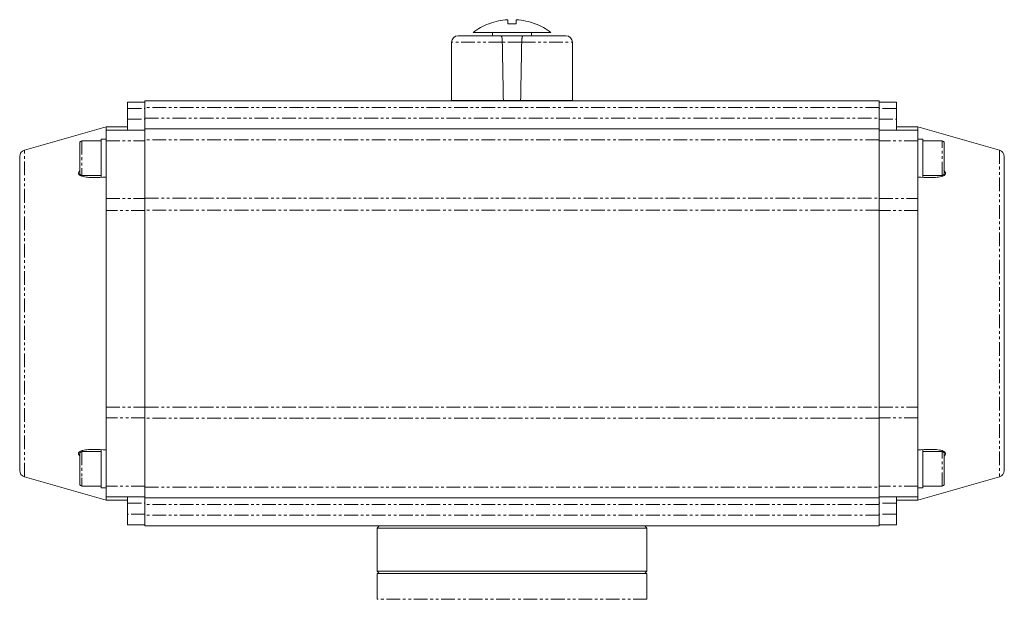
# Model space of a CAD drawing. Header units: millimetres. Extents: x -146 to 986, y -773 to 579.
# Tile 31 of 31: x 530 to 986, y 310 to 579. Entities that reach past the tile are written whole.
import ezdxf

# ---------------------------------------------------------------- set-up
doc = ezdxf.new("R2010")
doc.units = ezdxf.units.MM
doc.linetypes.add('PHANTOM', pattern=[12.7, 6.35, -1.27, 1.27, -1.27, 1.27, -1.27])

msp = doc.modelspace()

# ---------------------------------------------------------------- linework, layer by layer
at = {"color": 7, "linetype": 'Continuous', "lineweight": 15}
for p, q in [((756, 577.08), (756, 578.95)), ((760, 578.95), (760, 577.08)), ((749, 573.08), (749, 571.68)), ((755, 571.68), (755, 571.48)), ((761, 571.48), (761, 571.68)), ((767, 571.68), (767, 573.08)), ((730, 568.48), (730, 541.48)), ((786, 541.48), (786, 568.48)), ((588, 540.78), (580, 540.78)), ((580, 540.78), (580, 537.78)), ((928, 541.28), (588, 541.28)), ((588, 541.28), (588, 538.28)), ((588, 538.28), (588, 533.28)), ((730, 541.48), (754.01, 541.48)), ((733, 541.48), (733, 541.28)), ((754.01, 541.48), (762, 541.48)), ((762, 541.48), (786, 541.48)), ((783, 541.28), (783, 541.48)), ((928, 541.28), (928, 538.28)), ((936, 540.78), (928, 540.78)), ((928, 538.28), (928, 533.28)), ((936, 540.78), (936, 537.78)), ((580, 537.78), (580, 532.78)), ((936, 537.78), (936, 532.78)), ((570, 529.28), (532.18, 518.44)), ((580, 529.28), (570, 529.28)), ((570, 527.78), (570, 529.28)), ((580, 532.78), (580, 527.78)), ((588, 533.28), (588, 528.28)), ((928, 533.28), (928, 528.28)), ((936, 532.78), (936, 527.78)), ((946, 529.28), (936, 529.28)), ((983.83, 518.44), (946, 529.28)), ((946, 529.28), (946, 527.78)), ((588, 527.78), (570, 527.78)), ((570, 527.78), (570, 522.78)), ((928, 528.28), (588, 528.28)), ((588, 528.28), (588, 523.28)), ((928, 528.28), (928, 523.28)), ((928, 527.78), (946, 527.78)), ((946, 527.78), (946, 522.78)), ((567.8, 522.78), (558.8, 522.78)), ((570, 523.58), (567.8, 523.58)), ((567.8, 506.05), (567.8, 523.58)), ((570, 522.78), (570, 496)), ((588, 523.28), (588, 496.15)), ((928, 523.28), (928, 496.15)), ((948.2, 523.58), (946, 523.58)), ((946, 522.78), (946, 496)), ((948.2, 505.98), (948.2, 523.58)), ((957.2, 522.78), (948.2, 522.78)), ((558.8, 506.78), (567.8, 506.78)), ((948.2, 506.78), (957.2, 506.78)), ((570, 496), (570, 490.48)), ((588, 496.15), (588, 490.65)), ((928, 496.15), (928, 490.65)), ((946, 496), (946, 490.48)), ((570, 399.42), (570, 490.48)), ((588, 490.65), (588, 399.28)), ((928, 490.65), (928, 399.28)), ((946, 490.48), (946, 399.42)), ((570, 399.42), (570, 394.41)), ((588, 399.28), (588, 394.28)), ((928, 399.28), (928, 394.28)), ((946, 399.42), (946, 394.41)), ((570, 394.41), (570, 362.78)), ((588, 394.28), (588, 362.28)), ((928, 394.28), (928, 362.28)), ((946, 394.41), (946, 362.78)), ((567.8, 378.78), (558.8, 378.78)), ((567.8, 361.98), (567.8, 379.58)), ((948.2, 361.98), (948.2, 379.58)), ((957.2, 378.78), (948.2, 378.78)), ((532.18, 367.13), (570, 356.28)), ((946, 356.28), (983.83, 367.13)), ((558.8, 362.78), (567.8, 362.78)), ((567.8, 361.98), (570, 361.98)), ((570, 362.78), (570, 357.78)), ((588, 362.28), (588, 357.28)), ((928, 362.28), (928, 357.28)), ((946, 362.78), (946, 357.78)), ((946, 361.98), (948.2, 361.98)), ((948.2, 362.78), (957.2, 362.78)), ((570, 356.28), (570, 357.78)), ((570, 357.78), (588, 357.78)), ((570, 356.28), (580, 356.28)), ((580, 357.78), (580, 354.78)), ((928, 357.28), (588, 357.28)), ((588, 357.28), (588, 354.28)), ((946, 357.78), (928, 357.78)), ((928, 357.28), (928, 354.28)), ((936, 357.78), (936, 354.78)), ((936, 356.28), (946, 356.28)), ((946, 357.78), (946, 356.28)), ((580, 354.78), (580, 349.78)), ((588, 354.28), (588, 349.28)), ((928, 354.28), (928, 349.28)), ((936, 354.78), (936, 349.78)), ((580, 349.78), (580, 344.78)), ((588, 349.28), (588, 344.28)), ((928, 349.28), (928, 344.28)), ((936, 349.78), (936, 344.78)), ((580, 344.78), (588, 344.78)), ((730.49, 344.28), (588, 344.28)), ((696.5, 344.28), (695.5, 343.28)), ((695.5, 343.28), (695.5, 323.28)), ((820.5, 343.28), (695.5, 343.28)), ((730.49, 344.28), (785.52, 344.28)), ((928, 344.28), (785.52, 344.28)), ((820.5, 343.28), (819.5, 344.28)), ((820.5, 323.28), (820.5, 343.28)), ((928, 344.78), (936, 344.78)), ((695.5, 323.28), (696.5, 322.28)), ((695.5, 323.28), (820.5, 323.28)), ((695.5, 322.28), (695.5, 310.28)), ((820.5, 322.28), (695.5, 322.28)), ((819.5, 322.28), (820.5, 323.28)), ((820.5, 310.28), (820.5, 322.28))]:
    msp.add_line(p, q, dxfattribs=at)
at = {"color": 8, "linetype": 'PHANTOM', "lineweight": 0}
for p, q in [((753.52, 568.48), (730, 568.48)), ((762.49, 568.48), (753.52, 568.48)), ((762.49, 568.48), (786, 568.48)), ((928, 538.28), (588, 538.28)), ((580, 537.78), (588, 537.78)), ((936, 537.78), (928, 537.78)), ((580, 532.78), (588, 532.78)), ((588, 533.28), (928, 533.28)), ((928, 532.78), (936, 532.78)), ((558.8, 522.78), (558.8, 506.78)), ((570, 522.78), (588, 522.78)), ((928, 523.28), (588, 523.28)), ((946, 522.78), (928, 522.78)), ((957.2, 506.78), (957.2, 522.78)), ((532.18, 367.13), (532.18, 518.44)), ((983.83, 518.44), (983.83, 367.13)), ((570, 496), (588, 496)), ((588, 496.15), (928, 496.15)), ((928, 496), (946, 496)), ((588, 490.48), (570, 490.48)), ((928, 490.65), (588, 490.65)), ((946, 490.48), (928, 490.48)), ((570, 399.42), (588, 399.42)), ((588, 399.28), (928, 399.28)), ((928, 399.42), (946, 399.42)), ((588, 394.41), (570, 394.41)), ((928, 394.28), (588, 394.28)), ((946, 394.41), (928, 394.41)), ((558.8, 378.78), (558.8, 366.64)), ((957.2, 362.78), (957.2, 378.78)), ((558.8, 366.64), (558.8, 362.78)), ((588, 362.78), (570, 362.78)), ((588, 362.28), (928, 362.28)), ((946, 362.78), (928, 362.78)), ((580, 354.78), (588, 354.78)), ((928, 354.28), (588, 354.28)), ((936, 354.78), (928, 354.78)), ((588, 349.78), (580, 349.78)), ((928, 349.28), (588, 349.28)), ((936, 349.78), (928, 349.78)), ((820.5, 310.28), (695.5, 310.28))]:
    msp.add_line(p, q, dxfattribs=at)
at = {"color": 7, "linetype": 'Continuous', "lineweight": 15}
for centre, radius, start, end in [((758, 549.08), 30, 111.0408, 126.865), ((758, 549.08), 30, 53.1268, 68.9632), ((733, 568.48), 3, 90, 180), ((783, 568.48), 3, 0, 90), ((558.8, 521.78), 1, 90, 180), ((957.2, 521.78), 1, 0, 90), ((533, 515.55), 3, 106, 180), ((983, 515.55), 3, 0, 74), ((558.8, 507.78), 1, 180, 270), ((957.2, 507.78), 1, 270, 0), ((558.8, 377.78), 1, 90, 180), ((957.2, 377.78), 1, 0, 90), ((533, 370.01), 3, 180, 254), ((983, 370.01), 3, 286, 0), ((558.8, 363.78), 1, 180, 270), ((957.2, 363.78), 1, 270, 0)]:
    msp.add_arc(centre, radius, start, end, dxfattribs=at)
for major_axis, start_param, end_param in [((-27.57, 1604.12), 5.029946, 5.047717), ((-27.57, 1604.12), 5.029946, 5.047717), ((27.57, 1604.12), 1.235468, 1.253239), ((27.57, 1604.12), 1.235468, 1.253239)]:
    msp.add_ellipse((758, 40.52), major_axis=major_axis, ratio=0.00303, start_param=start_param, end_param=end_param, dxfattribs=at)
for points, knots in [([(747.42, 577.08), (747.3, 577.08), (747.17, 577.08), (747.23, 577.08), (747.23, 577.08)], [0, 0, 0, 0, 0.999724, 1, 1, 1, 1]), ([(756, 578.95), (754.55, 578.8), (751.62, 578.49), (748.83, 577.56), (747.42, 577.08)], [0, 0, 0, 0, 0.494561, 1, 1, 1, 1]), ([(760, 577.08), (759.35, 577.08), (758.02, 577.08), (756.68, 577.08), (756, 577.08)], [0, 0, 0, 0, 0.491229, 1, 1, 1, 1]), ([(768.59, 577.08), (767.21, 577.55), (764.41, 578.49), (761.48, 578.79), (760, 578.95)], [0, 0, 0, 0, 0.49456, 1, 1, 1, 1]), ([(768.77, 577.08), (768.77, 577.08), (768.84, 577.08), (768.71, 577.08), (768.59, 577.08)], [0, 0, 0, 0, 0.002985, 1, 1, 1, 1]), ([(752.91, 571.48), (751.6, 571.48), (748.93, 571.48), (745.13, 571.48), (741.59, 571.48), (738.51, 571.48), (736.03, 571.48), (734.27, 571.48), (733.2, 571.48), (733.07, 571.48), (733, 571.48)], [0, 0, 0, 0, 0.118597, 0.242517, 0.370259, 0.5, 0.629741, 0.757483, 0.881403, 1, 1, 1, 1]), ([(776, 573.08), (775.96, 573.08), (775.86, 573.08), (775.07, 573.08), (773.83, 573.08), (772.14, 573.08), (770.04, 573.08), (767.61, 573.08), (764.89, 573.08), (762, 573.08), (758.97, 573.08), (755.94, 573.08), (752.94, 573.08), (750.11, 573.08), (747.48, 573.08), (745.17, 573.08), (743.2, 573.08), (741.67, 573.08), (740.6, 573.08), (740.08, 573.08), (740.02, 573.08), (740, 573.08)], [0, 0, 0, 0, 0.052812, 0.107278, 0.16021, 0.214676, 0.267608, 0.322075, 0.375006, 0.429473, 0.482404, 0.536871, 0.589802, 0.644269, 0.697201, 0.751667, 0.804599, 0.859065, 0.911997, 0.966464, 1, 1, 1, 1]), ([(753.52, 568.48), (753.51, 568.81), (753.48, 569.45), (753.38, 570.32), (753.24, 571), (753.07, 571.41), (752.96, 571.46), (752.91, 571.48)], [0, 0, 0, 0, 0.199105, 0.398019, 0.601998, 0.817309, 1, 1, 1, 1]), ([(753.52, 568.48), (753.51, 568.81), (753.48, 569.45), (753.38, 570.32), (753.24, 571), (753.07, 571.41), (752.96, 571.46), (752.91, 571.48)], [0, 0, 0, 0, 0.199105, 0.398019, 0.601998, 0.817309, 1, 1, 1, 1]), ([(762.49, 568.48), (762.5, 568.81), (762.52, 569.45), (762.63, 570.32), (762.77, 571), (762.93, 571.41), (763.05, 571.46), (763.1, 571.48)], [0, 0, 0, 0, 0.199105, 0.398019, 0.601998, 0.817309, 1, 1, 1, 1]), ([(763.1, 571.48), (763.03, 571.45), (762.9, 571.37), (762.71, 570.79), (762.57, 569.96), (762.51, 569.13), (762.49, 568.63), (762.49, 568.48)], [0, 0, 0, 0, 0.234844, 0.470019, 0.6954, 0.906567, 1, 1, 1, 1]), ([(763.1, 571.48), (764.41, 571.48), (767.08, 571.48), (770.88, 571.48), (774.42, 571.48), (777.5, 571.48), (779.98, 571.48), (781.74, 571.48), (782.81, 571.48), (782.94, 571.48), (783, 571.48)], [0, 0, 0, 0, 0.1185971, 0.2425172, 0.3702586, 0.5, 0.6297414, 0.7574828, 0.8814029, 1, 1, 1, 1]), ([(557.8, 521.76), (557.8, 521.6), (557.8, 521.35), (557.8, 520.34), (557.8, 519.35), (557.8, 518.16), (557.8, 516.47), (557.8, 514.21), (557.8, 512.02), (557.8, 510.46), (557.8, 509.41), (557.8, 508.61), (557.8, 507.93), (557.8, 507.89), (557.8, 507.87)], [0, 0, 0, 0, 0.122834, 0.188957, 0.256483, 0.32401, 0.390134, 0.512965, 0.635799, 0.701922, 0.769449, 0.836975, 0.903099, 1, 1, 1, 1]), ([(958.2, 512.6), (958.2, 513.46), (958.2, 514.79), (958.2, 516.61), (958.2, 517.96), (958.2, 519.18), (958.2, 520.48), (958.2, 521.58), (958.2, 521.68), (958.2, 521.72)], [0, 0, 0, 0, 0.199184, 0.306408, 0.415911, 0.525411, 0.632634, 0.831819, 1, 1, 1, 1]), ([(530, 370.01), (530, 370.01), (530, 370.02), (530, 370.03), (530, 370.06), (530, 370.1), (530, 370.15), (530, 370.21), (530, 370.28), (530, 370.36), (530, 370.45), (530, 370.55), (530, 370.66), (530, 370.79), (530, 370.92), (530, 371.07), (530, 371.38), (530, 371.92), (530, 372.8), (530, 373.86), (530, 375.1), (530, 376.52), (530, 378.66), (530, 381.78), (530, 386.2), (530, 391.24), (530, 396.82), (530, 402.87), (530, 409.27), (530, 415.91), (530, 422.67), (530, 429.42), (530, 436.12), (530, 442.78), (530, 449.44), (530, 456.15), (530, 462.89), (530, 469.66), (530, 476.3), (530, 482.69), (530, 488.74), (530, 494.33), (530, 499.37), (530, 503.78), (530, 506.9), (530, 509.04), (530, 510.46), (530, 511.7), (530, 512.76), (530, 513.65), (530, 514.24), (530, 514.63), (530, 514.88), (530, 515.08), (530, 515.25), (530, 515.39), (530, 515.48), (530, 515.54), (530, 515.55), (530, 515.55)], [0, 0, 0, 0, 0.003893, 0.007782, 0.011669, 0.015552, 0.019434, 0.023314, 0.027193, 0.031071, 0.034951, 0.03883, 0.042712, 0.046595, 0.050481, 0.05437, 0.058263, 0.073508, 0.088755, 0.104386, 0.120021, 0.135977, 0.151935, 0.184343, 0.217096, 0.250024, 0.282952, 0.315705, 0.348114, 0.380018, 0.411275, 0.441757, 0.470878, 0.5, 0.529121, 0.558243, 0.588726, 0.619983, 0.651887, 0.684296, 0.717048, 0.749977, 0.782905, 0.815658, 0.848066, 0.864022, 0.87998, 0.895612, 0.911246, 0.926491, 0.941738, 0.949033, 0.956317, 0.963594, 0.970867, 0.978141, 0.985418, 0.992703, 1, 1, 1, 1]), ([(986, 370.01), (986, 370.01), (986, 377.68), (986, 404.97), (986, 423.48), (986, 462.08), (986, 480.59), (986, 507.89), (986, 515.55), (986, 515.55)], [0, 0, 0, 0, 0.25, 0.25, 0.5, 0.5, 0.75, 0.75, 1, 1, 1, 1]), ([(958.2, 507.85), (958.2, 507.83), (958.2, 507.73), (958.2, 508), (958.2, 508.48), (958.2, 509.27), (958.2, 510.55), (958.2, 511.79), (958.2, 512.6)], [0, 0, 0, 0, 0.046719, 0.20829, 0.37329, 0.538287, 0.699859, 1, 1, 1, 1]), ([(570, 506.01), (568.06, 505.9), (565.14, 505.72), (561.38, 505.85), (559.24, 506.19), (557.89, 506.71), (557.31, 507.19), (557.17, 507.76), (557.34, 508.34), (557.68, 508.73), (557.88, 508.96)], [0, 0, 0, 0, 0.350757, 0.528725, 0.705369, 0.777326, 0.85005, 0.894476, 0.938936, 1, 1, 1, 1]), ([(958.07, 509.01), (958.32, 508.74), (958.71, 508.3), (958.84, 507.68), (958.66, 507.17), (958.01, 506.62), (956.49, 506.13), (954.2, 505.83), (950.6, 505.73), (947.83, 505.9), (946, 506.01)], [0, 0, 0, 0, 0.072403, 0.116631, 0.160894, 0.221688, 0.330681, 0.50098, 0.672092, 1, 1, 1, 1]), ([(557.8, 376.73), (557.61, 376.94), (557.28, 377.32), (557.17, 377.89), (557.34, 378.4), (558, 378.94), (559.52, 379.44), (561.81, 379.74), (565.41, 379.83), (568.18, 379.66), (570, 379.55)], [0, 0, 0, 0, 0.058096, 0.103006, 0.147952, 0.209684, 0.320358, 0.493283, 0.667035, 1, 1, 1, 1]), ([(946, 379.55), (947.94, 379.67), (950.87, 379.84), (954.63, 379.72), (956.77, 379.38), (958.12, 378.86), (958.7, 378.37), (958.84, 377.81), (958.68, 377.26), (958.37, 376.9), (958.2, 376.71)], [0, 0, 0, 0, 0.354044, 0.53368, 0.711979, 0.78461, 0.858016, 0.902857, 0.947734, 1, 1, 1, 1]), ([(557.8, 377.78), (557.8, 377.87), (557.8, 376.54), (557.8, 372.11), (557.8, 369.36), (557.8, 367.16)], [0, 0, 0, 0, 0.5, 0.5, 1, 1, 1, 1]), ([(958.2, 370.78), (958.2, 372.64), (958.2, 374.42), (958.2, 377.05), (958.2, 377.78), (958.2, 377.78)], [0, 0, 0, 0, 0.5, 0.5, 1, 1, 1, 1]), ([(958.2, 363.78), (958.2, 363.78), (958.2, 364.52), (958.2, 367.15), (958.2, 368.93), (958.2, 370.78)], [0, 0, 0, 0, 0.5, 0.5, 1, 1, 1, 1])]:
    msp.add_open_spline(points, degree=3, knots=knots, dxfattribs=at)
for points in [[(763.1, 571.48), (759.74, 571.48), (756.27, 571.48), (752.91, 571.48)], [(557.8, 367.16), (557.8, 365.14), (557.8, 363.87), (557.8, 363.79)]]:
    msp.add_open_spline(points, degree=3, dxfattribs=at)

doc.saveas('drawing.dxf')
